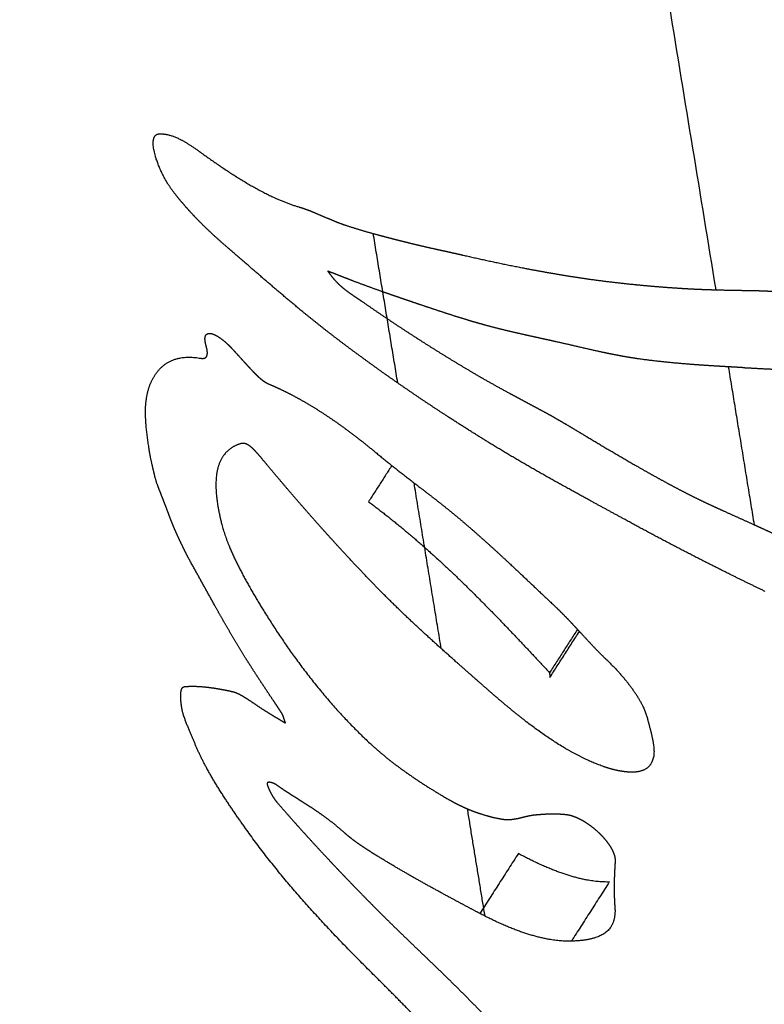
# Model space of a CAD drawing. Header units: millimetres. Extents: x 364 to 1163, y -230 to 1292.
# Tile 17 of 39: x 1050.857 to 1051.175, y -194.658 to -194.237. Entities that reach past the tile are written whole.
import ezdxf

# ---------------------------------------------------------------- set-up
doc = ezdxf.new("R2010")
doc.units = ezdxf.units.MM
doc.layers.add('Make2D$Visible$Curves', color=7, linetype='Continuous', true_color=0x000000)
doc.layers.add('Make2D$Visible$Tangents', color=7, linetype='Continuous', true_color=0x000000)

msp = doc.modelspace()

# ---------------------------------------------------------------- linework, layer by layer
at = {"layer": 'Make2D$Visible$Curves', "color": 18, "lineweight": -3, "true_color": 0x000000}
for points, weights, degree in [([(1051.03485, -195.83911), (1050.63704, -193.41565)], [3205.01593183, 3190.98405975], 1), ([(1050.93362, -194.29376), (1050.94777, -194.30399), (1050.96281, -194.31361), (1050.97607, -194.31742)], [3709.74392535, 3709.68170936, 3709.61894884, 3709.53494194], 3), ([(1051.0184, -194.39275), (1051.00793, -194.32885)], [3359.58649831, 3359.19802561], 1), ([(1050.91618, -194.38732), (1050.92003, -194.38273), (1050.92594, -194.38077), (1050.9342, -194.38216)], [3710.74863183, 3710.65974952, 3710.57031484, 3710.48874304], 3), ([(1051.16554, -194.38616), (1051.16359, -194.38605), (1051.16165, -194.38595), (1051.15972, -194.38584)], [3708.92641073, 3708.93335138, 3708.94035569, 3708.94741061], 3), ([(1050.91581, -194.43665), (1050.91462, -194.43344), (1050.91416, -194.43084), (1050.9135, -194.42807)], [3711.18932371, 3711.17666915, 3711.15967715, 3711.14384538], 3), ([(1051.01586, -194.42804), (1051.00593, -194.44352)], [3710.3817488, 3710.30333205], 1), ([(1051.03699, -194.50633), (1051.02539, -194.43547)], [3360.27720841, 3359.84622732], 1), ([(1050.9432, -194.45327), (1050.94594, -194.46402), (1050.95324, -194.47742), (1050.96113, -194.49021)], [3710.99661986, 3711.05756768, 3711.08920733, 3711.11282488], 3), ([(1051.17075, -194.45334), (1051.1721, -194.45395), (1051.17344, -194.45457), (1051.17479, -194.45519)], [3709.40053622, 3709.39956969, 3709.3986792, 3709.39788526], 3), ([(1050.96113, -194.49021), (1050.97359, -194.51043), (1050.98891, -194.53052), (1051.00648, -194.5468)], [3711.11282488, 3711.15029588, 3711.16291641, 3711.138485], 3), ([(1051.09522, -194.49811), (1051.08333, -194.51664)], [3710.41657748, 3710.3226496], 1), ([(1051.08343, -194.5187), (1051.09605, -194.49901)], [3710.33793842, 3710.4376947], 1), ([(1051.10742, -194.51086), (1051.11616, -194.51919), (1051.12325, -194.52857), (1051.12522, -194.53657)], [3710.13588514, 3710.15050109, 3710.18437282, 3710.23462892], 3), ([(1050.93161, -194.54672), (1050.92961, -194.54172), (1050.92687, -194.53619), (1050.92618, -194.53216)], [3711.95888636, 3711.94130134, 3711.92920119, 3711.90259997], 3), ([(1050.95283, -194.58252), (1050.94456, -194.57084), (1050.93626, -194.55827), (1050.93161, -194.54672)], [3712.00212403, 3712.00158316, 3711.99937228, 3711.95888636], 3), ([(1051.05573, -194.62077), (1051.04822, -194.57488)], [3360.97345125, 3360.69419853], 1), ([(1051.00796, -194.64566), (1050.98826, -194.62614), (1050.96927, -194.60575), (1050.95283, -194.58252)], [3711.93976287, 3711.96778534, 3712.00314604, 3712.00212403], 3), ([(1051.06996, -194.59398), (1051.05352, -194.61962)], [3711.46681773, 3711.33687872], 1), ([(1051.10885, -194.60615), (1051.09769, -194.60646), (1051.0838, -194.60151), (1051.06996, -194.59398)], [3711.28256582, 3711.35888488, 3711.41856585, 3711.46681773], 3), ([(1051.10885, -194.60615), (1051.09263, -194.63146)], [3711.28256582, 3711.15433708], 1), ([(1051.09263, -194.63146), (1051.08144, -194.63185), (1051.06743, -194.627), (1051.05352, -194.61962)], [3711.15433708, 3711.23003509, 3711.28940981, 3711.33687872], 3)]:
    msp.add_rational_spline(points, weights, degree=degree, dxfattribs=at)
for points, weights, knots in [([(1050.9234, -194.31215), (1050.91899, -194.30661), (1050.91608, -194.30036), (1050.91336, -194.29048), (1050.91346, -194.28639), (1050.91637, -194.28622)], [3710.01120239, 3710.01344418, 3709.9935775, 3709.94004326, 3709.90342545, 3709.86865276], [0, 0, 0, 0, 0.1269659, 0.1269659, 0.2539318, 0.2539318, 0.2539318, 0.2539318]), ([(1050.91637, -194.28622), (1050.91849, -194.28611), (1050.921, -194.28654), (1050.92684, -194.28914), (1050.93018, -194.29127), (1050.93362, -194.29376)], [3709.86865276, 3709.84337936, 3709.81893003, 3709.77689524, 3709.75905645, 3709.74392535], [0, 0, 0, 0, 0.0898262, 0.0898262, 0.1796524, 0.1796524, 0.1796524, 0.1796524]), ([(1050.94515, -194.33439), (1050.94145, -194.33119), (1050.93778, -194.32785), (1050.93419, -194.32424), (1050.93235, -194.32239), (1050.93052, -194.32046), (1050.92873, -194.31846), (1050.92691, -194.31643), (1050.92513, -194.31432), (1050.9234, -194.31215)], [3709.96622618, 3709.97720306, 3709.98749796, 3709.99548386, 3709.99957566, 3710.00306358, 3710.00573157, 3710.00843889, 3710.01030636, 3710.01120239], [0, 0, 0, 0, 0.0931211, 0.0931211, 0.0931211, 0.1408101, 0.1408101, 0.1408101, 0.1892248, 0.1892248, 0.1892248, 0.1892248]), ([(1050.97607, -194.31742), (1050.97761, -194.31786), (1050.97923, -194.31845), (1050.98089, -194.3191), (1050.98337, -194.32008), (1050.98594, -194.32122), (1050.98852, -194.32231), (1050.99109, -194.32341), (1050.99368, -194.32448), (1050.99619, -194.3253)], [3709.53494194, 3709.52519587, 3709.51601231, 3709.5072356, 3709.49407708, 3709.48178101, 3709.46946407, 3709.45715164, 3709.44478369, 3709.43150101], [0, 0, 0, 0, 0.0429412, 0.0429412, 0.0429412, 0.1072696, 0.1072696, 0.1072696, 0.1716017, 0.1716017, 0.1716017, 0.1716017]), ([(1050.99619, -194.3253), (1051.00074, -194.32681), (1051.00529, -194.32814), (1051.00986, -194.32938), (1051.01214, -194.33), (1051.01443, -194.33059), (1051.01674, -194.33118), (1051.01904, -194.33177), (1051.02136, -194.33234), (1051.02369, -194.33292)], [3709.43150101, 3709.40734981, 3709.38284676, 3709.35839988, 3709.34616493, 3709.33394198, 3709.32178017, 3709.30961699, 3709.29751443, 3709.28552322], [-0.2341635, -0.2341635, -0.2341635, -0.2341635, -0.1171318, -0.1171318, -0.1171318, -0.0585692, -0.0585692, -0.0585692, 0, 0, 0, 0]), ([(1050.98937, -194.37152), (1050.98556, -194.36858), (1050.98178, -194.36556), (1050.97803, -194.36249), (1050.9724, -194.35788), (1050.96685, -194.35316), (1050.96138, -194.34845), (1050.95589, -194.34372), (1050.95048, -194.339), (1050.94515, -194.33439)], [3709.8599872, 3709.86860013, 3709.87689591, 3709.88515567, 3709.89755292, 3709.90987525, 3709.92306826, 3709.93627644, 3709.95037142, 3709.96622618], [0, 0, 0, 0, 0.0893648, 0.0893648, 0.0893648, 0.2234928, 0.2234928, 0.2234928, 0.3578108, 0.3578108, 0.3578108, 0.3578108]), ([(1051.02369, -194.33292), (1051.02742, -194.33384), (1051.03115, -194.33469), (1051.03491, -194.33553), (1051.0368, -194.33594), (1051.03869, -194.33636), (1051.0406, -194.33678), (1051.0425, -194.3372), (1051.04443, -194.33763), (1051.04637, -194.33807)], [3709.28552322, 3709.26645449, 3709.24731715, 3709.22841334, 3709.2189596, 3709.20956392, 3709.20026614, 3709.1909663, 3709.18176368, 3709.17270132], [-0.1867836, -0.1867836, -0.1867836, -0.1867836, -0.0934054, -0.0934054, -0.0934054, -0.0467083, -0.0467083, -0.0467083, 0, 0, 0, 0]), ([(1051.04637, -194.33807), (1051.05506, -194.34007), (1051.06393, -194.34198), (1051.07293, -194.34371), (1051.07744, -194.34458), (1051.08197, -194.3454), (1051.08654, -194.34617), (1051.0911, -194.34695), (1051.09569, -194.34766), (1051.1003, -194.34832)], [3709.17270132, 3709.1322181, 3709.09282614, 3709.05419833, 3709.0348581, 3709.01570579, 3708.99669716, 3708.97768072, 3708.95880599, 3708.94002799], [-0.4185264, -0.4185264, -0.4185264, -0.4185264, -0.209417, -0.209417, -0.209417, -0.1047303, -0.1047303, -0.1047303, 0, 0, 0, 0]), ([(1050.98847, -194.34489), (1050.98943, -194.34629), (1050.99054, -194.3477), (1050.99174, -194.34901), (1050.99296, -194.35032), (1050.9943, -194.35155), (1050.99564, -194.35261), (1050.99679, -194.35353), (1050.99796, -194.35436), (1050.99913, -194.35515), (1051.00031, -194.35595), (1051.00148, -194.35671), (1051.00266, -194.35754)], [3709.65201201, 3709.65530496, 3709.65753642, 3709.65811033, 3709.65868661, 3709.65755118, 3709.65523837, 3709.65324017, 3709.65040964, 3709.64739598, 3709.64436172, 3709.64111945, 3709.63838325], [0, 0, 0, 0, 0.0311539, 0.0311539, 0.0311539, 0.06246, 0.06246, 0.06246, 0.0893016, 0.0893016, 0.0893016, 0.116283, 0.116283, 0.116283, 0.116283]), ([(1050.99902, -194.34901), (1050.99798, -194.34861), (1050.99693, -194.34821), (1050.99589, -194.34781), (1050.99485, -194.34741), (1050.99381, -194.347), (1050.99278, -194.3466), (1050.99134, -194.34603), (1050.98991, -194.34546), (1050.98847, -194.34489)], [3709.59897774, 3709.60413173, 3709.60930975, 3709.61450526, 3709.61970077, 3709.62491356, 3709.63013789, 3709.6374095, 3709.64470323, 3709.65201201], [0, 0, 0, 0, 0.02623984, 0.02623984, 0.02623984, 0.05247962, 0.05247962, 0.05247962, 0.08900222, 0.08900222, 0.08900222, 0.08900222]), ([(1051.02558, -194.35845), (1051.02332, -194.35768), (1051.02107, -194.35691), (1051.01883, -194.35614), (1051.01659, -194.35537), (1051.01437, -194.3546), (1051.01216, -194.35382), (1051.00774, -194.35226), (1051.00336, -194.35066), (1050.99902, -194.34901)], [3709.4732132, 3709.48336355, 3709.49362295, 3709.50397022, 3709.51431742, 3709.52475289, 3709.53525613, 3709.55627633, 3709.57756939, 3709.59897774], [-0.2176199, -0.2176199, -0.2176199, -0.2176199, -0.163233, -0.163233, -0.163233, -0.1088467, -0.1088467, -0.1088467, 0, 0, 0, 0]), ([(1051.1003, -194.34832), (1051.10689, -194.34925), (1051.11352, -194.35003), (1051.12017, -194.35068), (1051.1235, -194.35101), (1051.12684, -194.3513), (1051.13019, -194.35157), (1051.13354, -194.35184), (1051.1369, -194.35207), (1051.14027, -194.35228)], [3708.94002799, 3708.91314298, 3708.88635835, 3708.85979188, 3708.84649642, 3708.83325428, 3708.82008009, 3708.80690302, 3708.79379319, 3708.78076526], [-0.2999397, -0.2999397, -0.2999397, -0.2999397, -0.1500415, -0.1500415, -0.1500415, -0.0750289, -0.0750289, -0.0750289, 0, 0, 0, 0]), ([(1051.14027, -194.35228), (1051.14286, -194.35245), (1051.14545, -194.35258), (1051.14804, -194.35268), (1051.15014, -194.35277), (1051.15223, -194.35283), (1051.15433, -194.35289)], [3708.78076526, 3708.77076486, 3708.76070882, 3708.75065258, 3708.74251404, 3708.7343749, 3708.7262641], [0, 0, 0, 0, 0.0577188, 0.0577188, 0.0577188, 0.1044297, 0.1044297, 0.1044297, 0.1044297]), ([(1051.15433, -194.35289), (1051.15482, -194.3529), (1051.15532, -194.35292), (1051.15581, -194.35293), (1051.16099, -194.35306), (1051.1662, -194.35313), (1051.17149, -194.35323)], [3708.7262641, 3708.72435324, 3708.72244394, 3708.72053659, 3708.7005647, 3708.68080187, 3708.66169659], [-0.1262433, -0.1262433, -0.1262433, -0.1262433, -0.1152386, -0.1152386, -0.1152386, 0, 0, 0, 0]), ([(1051.17149, -194.35323), (1051.17287, -194.35326), (1051.17427, -194.35331), (1051.17568, -194.35337), (1051.17709, -194.35344), (1051.17851, -194.35352), (1051.17993, -194.35359), (1051.18276, -194.35375), (1051.18561, -194.3539), (1051.18841, -194.35393)], [3708.66169659, 3708.65671581, 3708.6519044, 3708.64719694, 3708.64249037, 3708.63788619, 3708.63331244, 3708.6242135, 3708.61522874, 3708.60579827], [-0.1196571, -0.1196571, -0.1196571, -0.1196571, -0.089659, -0.089659, -0.089659, -0.0596699, -0.0596699, -0.0596699, 0, 0, 0, 0]), ([(1051.00266, -194.35754), (1051.0105, -194.363), (1051.01846, -194.36835), (1051.02655, -194.37354), (1051.0306, -194.37615), (1051.03467, -194.37871), (1051.03878, -194.38124), (1051.04289, -194.38377), (1051.04703, -194.38626), (1051.0512, -194.38871)], [3709.63838325, 3709.62015724, 3709.60251017, 3709.58534263, 3709.57674791, 3709.56827216, 3709.55990265, 3709.55153009, 3709.54326306, 3709.53508886], [-0.3579836, -0.3579836, -0.3579836, -0.3579836, -0.1791146, -0.1791146, -0.1791146, -0.0895737, -0.0895737, -0.0895737, 0, 0, 0, 0]), ([(1051.05543, -194.36791), (1051.05292, -194.36722), (1051.05041, -194.36649), (1051.0479, -194.36573), (1051.04413, -194.36459), (1051.04038, -194.36338), (1051.03665, -194.36215), (1051.03292, -194.36093), (1051.02923, -194.35968), (1051.02558, -194.35845)], [3709.34632518, 3709.35686289, 3709.36732816, 3709.37778013, 3709.39346569, 3709.40912373, 3709.42495886, 3709.44079844, 3709.45681777, 3709.4732132], [-0.2337003, -0.2337003, -0.2337003, -0.2337003, -0.1753027, -0.1753027, -0.1753027, -0.0876643, -0.0876643, -0.0876643, 0, 0, 0, 0]), ([(1051.08632, -194.37516), (1051.08368, -194.37458), (1051.08107, -194.374), (1051.07848, -194.37343), (1051.07459, -194.37258), (1051.07075, -194.37172), (1051.06691, -194.37082), (1051.06308, -194.36992), (1051.05926, -194.36897), (1051.05543, -194.36791)], [3709.21861233, 3709.22880378, 3709.23921104, 3709.24975313, 3709.2655722, 3709.28169676, 3709.29787283, 3709.31405384, 3709.33029045, 3709.34632518], [-0.2369955, -0.2369955, -0.2369955, -0.2369955, -0.1777708, -0.1777708, -0.1777708, -0.0889013, -0.0889013, -0.0889013, 0, 0, 0, 0]), ([(1050.93645, -194.37664), (1050.93615, -194.37559), (1050.93599, -194.37462), (1050.936, -194.37384), (1050.93602, -194.37305), (1050.93622, -194.37242), (1050.9366, -194.37203), (1050.93694, -194.37168), (1050.93744, -194.37151), (1050.93804, -194.37153), (1050.93864, -194.37155), (1050.93936, -194.37175), (1050.94014, -194.37211), (1050.94097, -194.37249), (1050.9419, -194.37306), (1050.94284, -194.37376), (1050.94388, -194.37452), (1050.94496, -194.37546), (1050.94602, -194.37649), (1050.94646, -194.37691), (1050.9469, -194.37736), (1050.94733, -194.37781)], [3710.41635506, 3710.41076192, 3710.40432808, 3710.397433, 3710.3905054, 3710.38290691, 3710.37539672, 3710.36862482, 3710.36173917, 3710.35530794, 3710.34889121, 3710.3427602, 3710.3373264, 3710.33153009, 3710.32638363, 3710.32216969, 3710.31756512, 3710.3139633, 3710.31145864, 3710.31043022, 3710.30957598, 3710.30889166], [0, 0, 0, 0, 0.0260355, 0.0260355, 0.0260355, 0.0522641, 0.0522641, 0.0522641, 0.0758628, 0.0758628, 0.0758628, 0.0993803, 0.0993803, 0.0993803, 0.1244568, 0.1244568, 0.1244568, 0.1518462, 0.1518462, 0.1518462, 0.1630204, 0.1630204, 0.1630204, 0.1630204]), ([(1051.05792, -194.41858), (1051.05198, -194.41492), (1051.04609, -194.41121), (1051.04026, -194.40743), (1051.03151, -194.40175), (1051.02288, -194.39593), (1051.01441, -194.38996), (1051.00592, -194.38398), (1050.99757, -194.37783), (1050.98937, -194.37152)], [3709.72366573, 3709.73378211, 3709.74427843, 3709.75509742, 3709.77134992, 3709.78833568, 3709.80586261, 3709.8234172, 3709.84152152, 3709.8599872], [0, 0, 0, 0, 0.1275549, 0.1275549, 0.1275549, 0.3191845, 0.3191845, 0.3191845, 0.5111177, 0.5111177, 0.5111177, 0.5111177]), ([(1050.9342, -194.38216), (1050.93496, -194.38229), (1050.93564, -194.38225), (1050.93614, -194.38196), (1050.93654, -194.38172), (1050.93681, -194.3813), (1050.93694, -194.38073), (1050.93706, -194.38016), (1050.93704, -194.37943), (1050.93691, -194.37863), (1050.93681, -194.37801), (1050.93666, -194.37734), (1050.93645, -194.37664)], [3710.48874304, 3710.48128741, 3710.47332582, 3710.46530706, 3710.45882525, 3710.45217528, 3710.44591679, 3710.43967097, 3710.43367984, 3710.42820827, 3710.42401804, 3710.4200692, 3710.41635506], [0, 0, 0, 0, 0.02794119, 0.02794119, 0.02794119, 0.0505479, 0.0505479, 0.0505479, 0.07305874, 0.07305874, 0.07305874, 0.09020914, 0.09020914, 0.09020914, 0.09020914]), ([(1050.94733, -194.37781), (1050.9491, -194.37969), (1050.95086, -194.38165), (1050.95262, -194.3836), (1050.9535, -194.38457), (1050.95439, -194.38554), (1050.95528, -194.38649), (1050.95617, -194.38745), (1050.95707, -194.38839), (1050.95798, -194.3893)], [3710.30889166, 3710.30608805, 3710.3043957, 3710.30264707, 3710.3017738, 3710.30088605, 3710.29983758, 3710.29878708, 3710.29757355, 3710.29605336], [-0.09232016, -0.09232016, -0.09232016, -0.09232016, -0.04614504, -0.04614504, -0.04614504, -0.02309944, -0.02309944, -0.02309944, 0, 0, 0, 0]), ([(1051.12113, -194.3824), (1051.11825, -194.38199), (1051.11533, -194.3815), (1051.11241, -194.38094), (1051.10949, -194.38038), (1051.10656, -194.37977), (1051.10364, -194.37912), (1051.0978, -194.37783), (1051.09199, -194.37643), (1051.08632, -194.37516)], [3709.09285973, 3709.10368948, 3709.11423285, 3709.124632, 3709.13502882, 3709.14528608, 3709.15555944, 3709.17609076, 3709.19670334, 3709.21861233], [-0.2550235, -0.2550235, -0.2550235, -0.2550235, -0.1912305, -0.1912305, -0.1912305, -0.1274604, -0.1274604, -0.1274604, 0, 0, 0, 0]), ([(1051.15972, -194.38584), (1051.15791, -194.38574), (1051.15611, -194.38563), (1051.15432, -194.38552), (1051.1506, -194.3853), (1051.1469, -194.38505), (1051.14321, -194.38476), (1051.13584, -194.38418), (1051.1285, -194.38345), (1051.12113, -194.3824)], [3708.94741061, 3708.95399815, 3708.96062994, 3708.96729558, 3708.98109951, 3708.99504922, 3709.00905408, 3709.03700367, 3709.06518709, 3709.09285973], [-0.2841985, -0.2841985, -0.2841985, -0.2841985, -0.2447526, -0.2447526, -0.2447526, -0.1630626, -0.1630626, -0.1630626, 0, 0, 0, 0]), ([(1051.16688, -194.38634), (1051.16676, -194.38633), (1051.16665, -194.38631), (1051.16653, -194.3863), (1051.16641, -194.38628), (1051.1663, -194.38626), (1051.16618, -194.38624), (1051.16596, -194.38621), (1051.16574, -194.38617), (1051.16554, -194.38616)], [3708.92243147, 3708.92281282, 3708.92316567, 3708.92350421, 3708.92384241, 3708.92416678, 3708.92449242, 3708.92509513, 3708.92570353, 3708.92641073], [0, 0, 0, 0, 0.002403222, 0.002403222, 0.002403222, 0.004802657, 0.004802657, 0.004802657, 0.009249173, 0.009249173, 0.009249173, 0.009249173]), ([(1051.20291, -194.38728), (1051.19995, -194.3874), (1051.19695, -194.38745), (1051.19393, -194.38743), (1051.19092, -194.38741), (1051.18789, -194.38733), (1051.18485, -194.38722), (1051.17883, -194.387), (1051.1728, -194.38664), (1051.16688, -194.38634)], [3708.79898741, 3708.80968636, 3708.82013485, 3708.83044408, 3708.84075148, 3708.85092377, 3708.86108248, 3708.88125612, 3708.90138566, 3708.92243147], [-0.2575976, -0.2575976, -0.2575976, -0.2575976, -0.1929567, -0.1929567, -0.1929567, -0.1283342, -0.1283342, -0.1283342, 0, 0, 0, 0]), ([(1050.9135, -194.42807), (1050.91284, -194.42531), (1050.91237, -194.42271), (1050.91123, -194.41519), (1050.91066, -194.41037), (1050.91041, -194.39739), (1050.91261, -194.39155), (1050.91618, -194.38732)], [3711.14384538, 3711.1280136, 3711.11115427, 3711.05934387, 3711.02402034, 3710.9119585, 3710.83079411, 3710.74863183], [0.0701067, 0.0701067, 0.0701067, 0.0701067, 0.1402134, 0.1402134, 0.2804268, 0.2804268, 0.5608535, 0.5608535, 0.5608535, 0.5608535]), ([(1050.95798, -194.3893), (1050.95849, -194.38981), (1050.95901, -194.39028), (1050.95953, -194.39071), (1050.96004, -194.39115), (1050.96056, -194.39155), (1050.96106, -194.3919), (1050.96185, -194.39246), (1050.96263, -194.39293), (1050.96334, -194.39323)], [3710.29605336, 3710.29520423, 3710.29394466, 3710.29242091, 3710.29090017, 3710.28909941, 3710.28706399, 3710.28391023, 3710.28014478, 3710.27571945], [0, 0, 0, 0, 0.01289949, 0.01289949, 0.01289949, 0.02576032, 0.02576032, 0.02576032, 0.04580354, 0.04580354, 0.04580354, 0.04580354]), ([(1051.0512, -194.38871), (1051.05617, -194.39164), (1051.06118, -194.39441), (1051.06623, -194.39715), (1051.06875, -194.39851), (1051.07129, -194.39987), (1051.07383, -194.40123), (1051.07638, -194.4026), (1051.07894, -194.40397), (1051.08151, -194.40536)], [3709.53508886, 3709.52539078, 3709.51505883, 3709.50503288, 3709.50001859, 3709.49508001, 3709.4903366, 3709.48559124, 3709.48104046, 3709.47680874], [-0.2137752, -0.2137752, -0.2137752, -0.2137752, -0.1069077, -0.1069077, -0.1069077, -0.0534665, -0.0534665, -0.0534665, 0, 0, 0, 0]), ([(1050.96334, -194.39323), (1050.96667, -194.39462), (1050.97017, -194.39628), (1050.97381, -194.3982), (1050.97743, -194.40012), (1050.9812, -194.40232), (1050.98506, -194.40479), (1050.98888, -194.40722), (1050.9928, -194.40993), (1050.99676, -194.41285), (1051.00083, -194.41586), (1051.00495, -194.41911), (1051.00905, -194.42251)], [3710.27571945, 3710.25465055, 3710.23480123, 3710.21672017, 3710.19874811, 3710.18242436, 3710.16822587, 3710.15418248, 3710.14212792, 3710.13228814, 3710.12216102, 3710.11430556, 3710.10864763], [0, 0, 0, 0, 0.0942346, 0.0942346, 0.0942346, 0.187943, 0.187943, 0.187943, 0.2806363, 0.2806363, 0.2806363, 0.3760226, 0.3760226, 0.3760226, 0.3760226]), ([(1051.08151, -194.40536), (1051.083, -194.40617), (1051.08449, -194.407), (1051.08598, -194.40785), (1051.08747, -194.40871), (1051.08896, -194.40958), (1051.09045, -194.41046), (1051.09341, -194.41221), (1051.09638, -194.414), (1051.09935, -194.41579)], [3709.47680874, 3709.47433488, 3709.47212923, 3709.47013386, 3709.46813888, 3709.4663527, 3709.46471535, 3709.46147, 3709.45880804, 3709.4562563], [-0.1232663, -0.1232663, -0.1232663, -0.1232663, -0.0923036, -0.0923036, -0.0923036, -0.0613508, -0.0613508, -0.0613508, 0, 0, 0, 0]), ([(1051.09935, -194.41579), (1051.10616, -194.41985), (1051.11301, -194.42393), (1051.11992, -194.4279), (1051.12338, -194.42989), (1051.12685, -194.43185), (1051.13035, -194.43377), (1051.13384, -194.4357), (1051.13735, -194.43758), (1051.14089, -194.43941)], [3709.4562563, 3709.45027796, 3709.44541815, 3709.44075924, 3709.43842851, 3709.43614765, 3709.43380237, 3709.43145606, 3709.42904481, 3709.42645656], [-0.2809524, -0.2809524, -0.2809524, -0.2809524, -0.1405268, -0.1405268, -0.1405268, -0.0702803, -0.0702803, -0.0702803, 0, 0, 0, 0]), ([(1050.95101, -194.41877), (1050.946, -194.42039), (1050.94259, -194.42403), (1050.94, -194.4358), (1050.9408, -194.44392), (1050.9432, -194.45327)], [3710.61602623, 3710.68309516, 3710.7525601, 3710.88298668, 3710.94382493, 3710.99661986], [0, 0, 0, 0, 0.2358582, 0.2358582, 0.4717164, 0.4717164, 0.4717164, 0.4717164]), ([(1050.95998, -194.42468), (1050.95898, -194.42348), (1050.95794, -194.42228), (1050.95688, -194.42123), (1050.95634, -194.42069), (1050.95578, -194.42018), (1050.95524, -194.41978), (1050.95469, -194.41937), (1050.95416, -194.41906), (1050.9537, -194.41887), (1050.95311, -194.41863), (1050.9526, -194.41856), (1050.95215, -194.41857), (1050.95173, -194.41858), (1050.95136, -194.41866), (1050.95101, -194.41877)], [3710.57215589, 3710.57225196, 3710.57281655, 3710.57497514, 3710.57608149, 3710.57767123, 3710.57988416, 3710.58211572, 3710.58506408, 3710.58837759, 3710.59252183, 3710.59728942, 3710.60211711, 3710.6066586, 3710.61133367, 3710.61602623], [0, 0, 0, 0, 0.02730401, 0.02730401, 0.02730401, 0.04131671, 0.04131671, 0.04131671, 0.05550144, 0.05550144, 0.05550144, 0.07317962, 0.07317962, 0.07317962, 0.08970127, 0.08970127, 0.08970127, 0.08970127]), ([(1051.11559, -194.45119), (1051.11068, -194.4485), (1051.10578, -194.44584), (1051.10092, -194.44318), (1051.09361, -194.43918), (1051.08636, -194.4352), (1051.0792, -194.43113), (1051.07203, -194.42705), (1051.06493, -194.4229), (1051.05792, -194.41858)], [3709.63858248, 3709.64371148, 3709.64960699, 3709.65605646, 3709.6657503, 3709.67669902, 3709.68819349, 3709.69969984, 3709.71175788, 3709.72366573], [-0.4006207, -0.4006207, -0.4006207, -0.4006207, -0.3006551, -0.3006551, -0.3006551, -0.1504032, -0.1504032, -0.1504032, 0, 0, 0, 0]), ([(1051.01134, -194.48205), (1051.00685, -194.47748), (1051.00242, -194.47284), (1050.99805, -194.46815), (1050.99148, -194.46111), (1050.98504, -194.45395), (1050.9787, -194.4467), (1050.97236, -194.43945), (1050.96613, -194.4321), (1050.95998, -194.42468)], [3710.56961555, 3710.57015478, 3710.57047173, 3710.57067116, 3710.5709707, 3710.57100523, 3710.57113269, 3710.57126027, 3710.57148096, 3710.57215589], [0, 0, 0, 0, 0.111397, 0.111397, 0.111397, 0.2787169, 0.2787169, 0.2787169, 0.4461811, 0.4461811, 0.4461811, 0.4461811]), ([(1051.00905, -194.42251), (1051.01521, -194.42764), (1051.0215, -194.43247), (1051.02784, -194.43736), (1051.03101, -194.4398), (1051.03419, -194.44226), (1051.03737, -194.44477), (1051.04056, -194.4473), (1051.04375, -194.4499), (1051.04689, -194.45259)], [3710.10864763, 3710.10013374, 3710.08975327, 3710.08102858, 3710.07666929, 3710.07271768, 3710.06964885, 3710.06656281, 3710.06436859, 3710.0635848], [0, 0, 0, 0, 0.1433502, 0.1433502, 0.1433502, 0.2149721, 0.2149721, 0.2149721, 0.2870467, 0.2870467, 0.2870467, 0.2870467]), ([(1050.92091, -194.44997), (1050.92053, -194.44889), (1050.92012, -194.44779), (1050.9197, -194.44669), (1050.91907, -194.44503), (1050.91841, -194.44335), (1050.91776, -194.44167), (1050.9171, -194.43999), (1050.91644, -194.43831), (1050.91581, -194.43665)], [3711.24042314, 3711.23587989, 3711.23148378, 3711.22718201, 3711.22072, 3711.21446808, 3711.20822641, 3711.20198458, 3711.19575122, 3711.18932371], [-0.09811181, -0.09811181, -0.09811181, -0.09811181, -0.07360905, -0.07360905, -0.07360905, -0.03680478, -0.03680478, -0.03680478, 0, 0, 0, 0]), ([(1051.14089, -194.43941), (1051.14368, -194.44086), (1051.14649, -194.44224), (1051.14932, -194.44359), (1051.15214, -194.44493), (1051.15497, -194.44623), (1051.15781, -194.44752), (1051.16211, -194.44947), (1051.16643, -194.45138), (1051.17075, -194.45334)], [3709.42645656, 3709.42440485, 3709.42200072, 3709.41944862, 3709.41689712, 3709.41419696, 3709.41154596, 3709.40754014, 3709.40364471, 3709.40053622], [-0.195135, -0.195135, -0.195135, -0.195135, -0.1395445, -0.1395445, -0.1395445, -0.0839752, -0.0839752, -0.0839752, 0, 0, 0, 0]), ([(1051.00593, -194.44352), (1051.01955, -194.45365), (1051.0329, -194.46526), (1051.05894, -194.49052), (1051.07118, -194.50366), (1051.08333, -194.51664)], [3710.30333205, 3710.2719547, 3710.26285255, 3710.27634599, 3710.29790601, 3710.3226496], [-0.6287854, -0.6287854, -0.6287854, -0.6287854, -0.3143927, -0.3143927, 0, 0, 0, 0]), ([(1050.92973, -194.46905), (1050.92834, -194.46655), (1050.92713, -194.46407), (1050.92595, -194.46161), (1050.92501, -194.45963), (1050.92411, -194.45767), (1050.92325, -194.45573), (1050.9224, -194.45377), (1050.92156, -194.45181), (1050.92091, -194.44997)], [3711.29560739, 3711.29122999, 3711.284783, 3711.27813381, 3711.27278528, 3711.26707414, 3711.26094424, 3711.25476034, 3711.2482778, 3711.24042314], [0, 0, 0, 0, 0.0515756, 0.0515756, 0.0515756, 0.0929714, 0.0929714, 0.0929714, 0.1348252, 0.1348252, 0.1348252, 0.1348252]), ([(1051.04689, -194.45259), (1051.05023, -194.45544), (1051.05353, -194.45836), (1051.0568, -194.46131), (1051.06007, -194.46426), (1051.06331, -194.46725), (1051.06653, -194.47025), (1051.07285, -194.47614), (1051.07908, -194.48209), (1051.08535, -194.48799)], [3710.0635848, 3710.06276296, 3710.06303055, 3710.06412067, 3710.06521029, 3710.06712129, 3710.06959749, 3710.07445954, 3710.0814986, 3710.08895686], [-0.3028687, -0.3028687, -0.3028687, -0.3028687, -0.2264116, -0.2264116, -0.2264116, -0.1500111, -0.1500111, -0.1500111, 0, 0, 0, 0]), ([(1051.17542, -194.48188), (1051.17035, -194.47945), (1051.16531, -194.47699), (1051.16029, -194.4745), (1051.14515, -194.46699), (1051.13024, -194.45922), (1051.11559, -194.45119)], [3709.59217159, 3709.59481516, 3709.59776269, 3709.60101176, 3709.61081067, 3709.62336212, 3709.63858248], [-0.3965685, -0.3965685, -0.3965685, -0.3965685, -0.2978419, -0.2978419, -0.2978419, 0, 0, 0, 0]), ([(1051.17479, -194.45519), (1051.17783, -194.45659), (1051.18087, -194.458), (1051.18392, -194.45942), (1051.18696, -194.46083), (1051.19002, -194.46225), (1051.19308, -194.46366), (1051.19918, -194.46647), (1051.2053, -194.46926), (1051.21147, -194.47196)], [3709.39788526, 3709.39607652, 3709.39454586, 3709.39322381, 3709.39190181, 3709.3907882, 3709.38981379, 3709.38787064, 3709.38648025, 3709.38510165], [-0.2351598, -0.2351598, -0.2351598, -0.2351598, -0.1762819, -0.1762819, -0.1762819, -0.1174082, -0.1174082, -0.1174082, 0, 0, 0, 0]), ([(1050.95324, -194.51019), (1050.95092, -194.50646), (1050.94866, -194.50271), (1050.94647, -194.49895), (1050.94428, -194.4952), (1050.94215, -194.49144), (1050.94005, -194.48768), (1050.9366, -194.48149), (1050.9332, -194.47529), (1050.92973, -194.46905)], [3711.37085316, 3711.36527811, 3711.3591511, 3711.35247472, 3711.34579928, 3711.33856744, 3711.33117451, 3711.31902181, 3711.30665836, 3711.29560739], [0, 0, 0, 0, 0.078014, 0.078014, 0.078014, 0.156007, 0.156007, 0.156007, 0.2842123, 0.2842123, 0.2842123, 0.2842123]), ([(1051.05446, -194.52179), (1051.05079, -194.51855), (1051.04712, -194.51533), (1051.04346, -194.51209), (1051.03798, -194.50724), (1051.03253, -194.50235), (1051.02716, -194.49737), (1051.02179, -194.49238), (1051.0165, -194.48729), (1051.01134, -194.48205)], [3710.55482625, 3710.5553504, 3710.55642671, 3710.55777399, 3710.55979544, 3710.56242807, 3710.56472103, 3710.56701637, 3710.56897247, 3710.56961555], [-0.3409038, -0.3409038, -0.3409038, -0.3409038, -0.2557367, -0.2557367, -0.2557367, -0.1279536, -0.1279536, -0.1279536, 0, 0, 0, 0]), ([(1051.08535, -194.48799), (1051.08739, -194.4899), (1051.08934, -194.49187), (1051.09124, -194.49385), (1051.09313, -194.49583), (1051.09497, -194.49783), (1051.09681, -194.49983), (1051.10024, -194.50356), (1051.10367, -194.5073), (1051.10742, -194.51086)], [3710.08895686, 3710.09135359, 3710.09483179, 3710.09884849, 3710.10285756, 3710.10740909, 3710.11203493, 3710.12068032, 3710.12965261, 3710.13588514], [0, 0, 0, 0, 0.0487096, 0.0487096, 0.0487096, 0.0972735, 0.0972735, 0.0972735, 0.1881568, 0.1881568, 0.1881568, 0.1881568]), ([(1050.96882, -194.53398), (1050.96752, -194.532), (1050.96621, -194.53003), (1050.96489, -194.52806), (1050.96291, -194.5251), (1050.96093, -194.52213), (1050.95898, -194.51916), (1050.95703, -194.51618), (1050.9551, -194.51319), (1050.95324, -194.51019)], [3711.40128158, 3711.3985083, 3711.3959672, 3711.39352983, 3711.3898738, 3711.38645089, 3711.38282074, 3711.37918936, 3711.37534883, 3711.37085316], [0, 0, 0, 0, 0.0417399, 0.0417399, 0.0417399, 0.1043466, 0.1043466, 0.1043466, 0.1669891, 0.1669891, 0.1669891, 0.1669891]), ([(1051.08333, -194.51664), (1051.08334, -194.51698), (1051.08335, -194.51731), (1051.08336, -194.51765), (1051.08337, -194.51782), (1051.08338, -194.51799), (1051.08339, -194.51817), (1051.0834, -194.51834), (1051.08341, -194.51852), (1051.08343, -194.5187)], [3710.3226496, 3710.32518182, 3710.32770557, 3710.33021865, 3710.3315111, 3710.33280079, 3710.33408747, 3710.33537416, 3710.33665788, 3710.33793842], [0, 0, 0, 0, 0.0099049, 0.0099049, 0.0099049, 0.01499873, 0.01499873, 0.01499873, 0.02009258, 0.02009258, 0.02009258, 0.02009258]), ([(1051.10639, -194.5568), (1051.09754, -194.55368), (1051.08837, -194.54845), (1051.07101, -194.53612), (1051.06264, -194.529), (1051.05446, -194.52179)], [3710.49311334, 3710.52058021, 3710.53652603, 3710.55259138, 3710.55365364, 3710.55482625], [0, 0, 0, 0, 0.1903731, 0.1903731, 0.3807463, 0.3807463, 0.3807463, 0.3807463]), ([(1050.92618, -194.53216), (1050.92594, -194.53075), (1050.92576, -194.52939), (1050.92567, -194.52813), (1050.92559, -194.52702), (1050.92559, -194.52599), (1050.9257, -194.5251), (1050.92581, -194.5242), (1050.92604, -194.52344), (1050.92649, -194.52298), (1050.92672, -194.52276), (1050.927, -194.52261), (1050.92736, -194.52258)], [3711.90259997, 3711.8932124, 3711.88348869, 3711.87339505, 3711.86453571, 3711.85534418, 3711.8458308, 3711.83626286, 3711.82619436, 3711.81606545, 3711.81094066, 3711.80574597, 3711.80070954], [0, 0, 0, 0, 0.0387616, 0.0387616, 0.0387616, 0.0728181, 0.0728181, 0.0728181, 0.1072439, 0.1072439, 0.1072439, 0.1246175, 0.1246175, 0.1246175, 0.1246175]), ([(1050.92736, -194.52258), (1050.93029, -194.52233), (1050.93351, -194.52244), (1050.93696, -194.52283), (1050.9387, -194.52303), (1050.9405, -194.5233), (1050.94236, -194.52363), (1050.94422, -194.52396), (1050.94614, -194.52436), (1050.94811, -194.52481)], [3711.80070954, 3711.75883462, 3711.71753064, 3711.67707071, 3711.65666259, 3711.63644863, 3711.61645444, 3711.59642013, 3711.57659647, 3711.55700647], [0, 0, 0, 0, 0.1439307, 0.1439307, 0.1439307, 0.216479, 0.216479, 0.216479, 0.2891715, 0.2891715, 0.2891715, 0.2891715]), ([(1050.94811, -194.52481), (1050.94915, -194.52506), (1050.95038, -194.52564), (1050.95166, -194.52637), (1050.95292, -194.52709), (1050.95425, -194.52795), (1050.95559, -194.52886), (1050.95799, -194.53046), (1050.96046, -194.53221), (1050.96284, -194.53363)], [3711.55700647, 3711.54670585, 3711.53721263, 3711.52853582, 3711.51994092, 3711.51199634, 3711.50432266, 3711.49064772, 3711.47780385, 3711.46353157], [0, 0, 0, 0, 0.0385137, 0.0385137, 0.0385137, 0.0764618, 0.0764618, 0.0764618, 0.1440702, 0.1440702, 0.1440702, 0.1440702]), ([(1050.96284, -194.53363), (1050.96348, -194.53402), (1050.96412, -194.5344), (1050.96477, -194.5348), (1050.96542, -194.53519), (1050.96606, -194.53558), (1050.96672, -194.53598), (1050.96795, -194.53673), (1050.96919, -194.53748), (1050.97043, -194.53821)], [3711.46353157, 3711.45970794, 3711.45592791, 3711.45217667, 3711.44842554, 3711.44470271, 3711.44099191, 3711.43395793, 3711.42696294, 3711.41992595], [-0.07047149, -0.07047149, -0.07047149, -0.07047149, -0.05238055, -0.05238055, -0.05238055, -0.03429052, -0.03429052, -0.03429052, 0, 0, 0, 0]), ([(1050.97043, -194.53821), (1050.97025, -194.53773), (1050.97009, -194.53725), (1050.96995, -194.53679), (1050.96981, -194.53635), (1050.96968, -194.53592), (1050.96952, -194.53547), (1050.96942, -194.53517), (1050.9693, -194.53486), (1050.96913, -194.53453), (1050.96904, -194.53435), (1050.96894, -194.53416), (1050.96882, -194.53398)], [3711.41992595, 3711.41772683, 3711.41539372, 3711.41301491, 3711.4107909, 3711.40850911, 3711.40638952, 3711.40496342, 3711.40359168, 3711.40256641, 3711.40200703, 3711.40155355, 3711.40128158], [0, 0, 0, 0, 0.01129781, 0.01129781, 0.01129781, 0.02185987, 0.02185987, 0.02185987, 0.02900245, 0.02900245, 0.02900245, 0.03290295, 0.03290295, 0.03290295, 0.03290295]), ([(1051.12522, -194.53657), (1051.12642, -194.54133), (1051.12795, -194.54623), (1051.12796, -194.55471), (1051.12596, -194.55795), (1051.12173, -194.55888)], [3710.23462892, 3710.26431875, 3710.29344468, 3710.35765774, 3710.39264427, 3710.42274641], [0, 0, 0, 0, 0.1274241, 0.1274241, 0.2548483, 0.2548483, 0.2548483, 0.2548483]), ([(1051.00648, -194.5468), (1051.00924, -194.54935), (1051.01206, -194.55174), (1051.01489, -194.55399), (1051.01772, -194.55623), (1051.02058, -194.55833), (1051.02345, -194.56032), (1051.02893, -194.56413), (1051.03446, -194.56754), (1051.04002, -194.57078)], [3711.138485, 3711.13462236, 3711.12926204, 3711.12292834, 3711.11660398, 3711.10928749, 3711.10137792, 3711.08622155, 3711.06885415, 3711.05121133], [0, 0, 0, 0, 0.0670608, 0.0670608, 0.0670608, 0.1339625, 0.1339625, 0.1339625, 0.2621701, 0.2621701, 0.2621701, 0.2621701]), ([(1051.12173, -194.55888), (1051.12058, -194.55914), (1051.1193, -194.55923), (1051.11794, -194.55919), (1051.11658, -194.55916), (1051.11515, -194.559), (1051.11367, -194.55874), (1051.11135, -194.55834), (1051.10889, -194.55768), (1051.10639, -194.5568)], [3710.42274641, 3710.43093186, 3710.43868211, 3710.44593915, 3710.45317835, 3710.45998947, 3710.46635468, 3710.47635273, 3710.48537938, 3710.49311334], [0, 0, 0, 0, 0.0345516, 0.0345516, 0.0345516, 0.0689696, 0.0689696, 0.0689696, 0.1231288, 0.1231288, 0.1231288, 0.1231288]), ([(1050.96655, -194.56465), (1050.96587, -194.56417), (1050.96525, -194.56392), (1050.96469, -194.56374), (1050.96408, -194.56355), (1050.96352, -194.56345), (1050.96307, -194.56354), (1050.96295, -194.56356), (1050.96283, -194.5636), (1050.96274, -194.56367), (1050.96264, -194.56373), (1050.96256, -194.56383), (1050.96255, -194.56399), (1050.96254, -194.56405), (1050.96254, -194.56411), (1050.96256, -194.5642)], [3711.68722012, 3711.69073921, 3711.69546288, 3711.70023851, 3711.70546688, 3711.71107805, 3711.71688502, 3711.71849087, 3711.72012332, 3711.72176078, 3711.72341419, 3711.72513155, 3711.72669092, 3711.72726599, 3711.72782566, 3711.72831424], [0, 0, 0, 0, 0.01885201, 0.01885201, 0.01885201, 0.03937474, 0.03937474, 0.03937474, 0.04502303, 0.04502303, 0.04502303, 0.05078828, 0.05078828, 0.05078828, 0.052903, 0.052903, 0.052903, 0.052903]), ([(1050.96256, -194.5642), (1050.9627, -194.5649), (1050.96304, -194.56578), (1050.96344, -194.56666), (1050.96394, -194.56775), (1050.96457, -194.56892), (1050.9653, -194.57005), (1050.96574, -194.57074), (1050.96623, -194.57144), (1050.96676, -194.57205)], [3711.72831424, 3711.73286415, 3711.7364965, 3711.73946986, 3711.74318808, 3711.74605732, 3711.74753758, 3711.74842876, 3711.74883826, 3711.74812392], [0, 0, 0, 0, 0.01930941, 0.01930941, 0.01930941, 0.04337149, 0.04337149, 0.04337149, 0.05789822, 0.05789822, 0.05789822, 0.05789822]), ([(1050.99577, -194.58523), (1050.99319, -194.58293), (1050.9906, -194.58084), (1050.98809, -194.57896), (1050.98558, -194.57709), (1050.98312, -194.57542), (1050.98073, -194.57386), (1050.97831, -194.57228), (1050.97594, -194.5708), (1050.97359, -194.56931), (1050.97124, -194.56781), (1050.9689, -194.5663), (1050.96655, -194.56465)], [3711.55585741, 3711.56188886, 3711.57010963, 3711.57979502, 3711.5894478, 3711.60058753, 3711.61239137, 3711.6243282, 3711.6369732, 3711.64965555, 3711.66233903, 3711.67507964, 3711.68722012], [0, 0, 0, 0, 0.0640056, 0.0640056, 0.0640056, 0.1276539, 0.1276539, 0.1276539, 0.1919303, 0.1919303, 0.1919303, 0.256215, 0.256215, 0.256215, 0.256215]), ([(1050.96676, -194.57205), (1050.97323, -194.57954), (1050.97984, -194.58688), (1050.98657, -194.59412), (1050.98994, -194.59774), (1050.99334, -194.60134), (1050.99677, -194.60491), (1051.0002, -194.60849), (1051.00365, -194.61204), (1051.00714, -194.61558)], [3711.74812392, 3711.73963543, 3711.73089806, 3711.7224371, 3711.71820238, 3711.71403663, 3711.71000655, 3711.70597548, 3711.7020799, 3711.69838678], [0, 0, 0, 0, 0.1748524, 0.1748524, 0.1748524, 0.2623586, 0.2623586, 0.2623586, 0.3498866, 0.3498866, 0.3498866, 0.3498866]), ([(1051.04002, -194.57078), (1051.04211, -194.57199), (1051.04419, -194.57306), (1051.04623, -194.574), (1051.04827, -194.57494), (1051.05028, -194.57575), (1051.05225, -194.57645), (1051.05582, -194.57771), (1051.05929, -194.57861), (1051.0626, -194.5792)], [3711.05121133, 3711.04458746, 3711.03707548, 3711.02897384, 3711.02088026, 3711.01216371, 3711.00301563, 3710.98645635, 3710.96839816, 3710.9494303], [0, 0, 0, 0, 0.0482061, 0.0482061, 0.0482061, 0.0963354, 0.0963354, 0.0963354, 0.1835676, 0.1835676, 0.1835676, 0.1835676]), ([(1051.0626, -194.5792), (1051.06418, -194.57948), (1051.06563, -194.5795), (1051.06697, -194.57938), (1051.0683, -194.57926), (1051.06954, -194.57901), (1051.07075, -194.57872), (1051.07283, -194.57823), (1051.07484, -194.57763), (1051.07717, -194.57741)], [3710.9494303, 3710.94035281, 3710.93029843, 3710.91999217, 3710.9097439, 3710.89916717, 3710.88856706, 3710.87043259, 3710.85206988, 3710.83478492], [0, 0, 0, 0, 0.0418384, 0.0418384, 0.0418384, 0.083307, 0.083307, 0.083307, 0.1543004, 0.1543004, 0.1543004, 0.1543004]), ([(1051.07717, -194.57741), (1051.0782, -194.57731), (1051.07924, -194.57723), (1051.08029, -194.57716), (1051.08135, -194.57709), (1051.08242, -194.57703), (1051.08352, -194.57701), (1051.0857, -194.57696), (1051.08797, -194.57703), (1051.09039, -194.57728)], [3710.83478492, 3710.82716347, 3710.81958431, 3710.81207918, 3710.80457327, 3710.79713925, 3710.78981723, 3710.77531144, 3710.76120055, 3710.74795795], [-0.1245944, -0.1245944, -0.1245944, -0.1245944, -0.0933203, -0.0933203, -0.0933203, -0.0620406, -0.0620406, -0.0620406, 0, 0, 0, 0]), ([(1051.09039, -194.57728), (1051.09155, -194.57741), (1051.09286, -194.57775), (1051.09422, -194.57829), (1051.09557, -194.57883), (1051.09701, -194.57957), (1051.09841, -194.58044), (1051.09985, -194.58134), (1051.10128, -194.58239), (1051.10262, -194.58352), (1051.10409, -194.58476), (1051.10548, -194.58612), (1051.10668, -194.58752), (1051.10794, -194.58896), (1051.10902, -194.59048), (1051.10981, -194.59192), (1051.11055, -194.59328), (1051.11105, -194.59461), (1051.11124, -194.59579), (1051.11134, -194.59635), (1051.11137, -194.59687), (1051.11134, -194.59736)], [3710.74795795, 3710.74162546, 3710.73606748, 3710.73178786, 3710.72751062, 3710.72438709, 3710.72255983, 3710.72069061, 3710.72011242, 3710.72076302, 3710.7214772, 3710.72368872, 3710.72724031, 3710.73093158, 3710.73620347, 3710.74268492, 3710.74874888, 3710.75607162, 3710.7639639, 3710.76767411, 3710.77154493, 3710.77548857], [0, 0, 0, 0, 0.0299837, 0.0299837, 0.0299837, 0.0599296, 0.0599296, 0.0599296, 0.0905272, 0.0905272, 0.0905272, 0.1241474, 0.1241474, 0.1241474, 0.1591631, 0.1591631, 0.1591631, 0.191934, 0.191934, 0.191934, 0.2072052, 0.2072052, 0.2072052, 0.2072052]), ([(1051.00992, -194.59518), (1051.00757, -194.59373), (1051.00526, -194.59231), (1051.00292, -194.59073), (1051.00174, -194.58993), (1051.00056, -194.58909), (1050.99937, -194.58819), (1050.99817, -194.58728), (1050.99696, -194.58629), (1050.99577, -194.58523)], [3711.50431829, 3711.51386884, 3711.52376317, 3711.53279481, 3711.53734298, 3711.54167833, 3711.54558322, 3711.54953946, 3711.55306872, 3711.55585741], [-0.1168989, -0.1168989, -0.1168989, -0.1168989, -0.0588785, -0.0588785, -0.0588785, -0.0296504, -0.0296504, -0.0296504, 0, 0, 0, 0]), ([(1051.05352, -194.61962), (1051.04975, -194.61762), (1051.04602, -194.61564), (1051.04232, -194.61366), (1051.03678, -194.61068), (1051.03131, -194.60769), (1051.02592, -194.60463), (1051.02052, -194.60158), (1051.01519, -194.59844), (1051.00992, -194.59518)], [3711.33687872, 3711.34976851, 3711.36308767, 3711.3767051, 3711.39715219, 3711.41827584, 3711.43966701, 3711.46107367, 3711.48275453, 3711.50431829], [-0.3482632, -0.3482632, -0.3482632, -0.3482632, -0.2612888, -0.2612888, -0.2612888, -0.1306925, -0.1306925, -0.1306925, 0, 0, 0, 0]), ([(1051.11134, -194.59736), (1051.11124, -194.59897), (1051.11115, -194.60057), (1051.11108, -194.60219), (1051.111, -194.60381), (1051.11095, -194.60544), (1051.11093, -194.60709), (1051.11089, -194.61035), (1051.11096, -194.61367), (1051.11123, -194.6171)], [3710.77548857, 3710.78837962, 3710.8012595, 3710.81411139, 3710.82696369, 3710.83978902, 3710.85256654, 3710.8778692, 3710.90300748, 3710.9277416], [0, 0, 0, 0, 0.0497928, 0.0497928, 0.0497928, 0.0995885, 0.0995885, 0.0995885, 0.1982305, 0.1982305, 0.1982305, 0.1982305]), ([(1051.00714, -194.61558), (1051.01558, -194.62414), (1051.02427, -194.63239), (1051.03298, -194.64078), (1051.03736, -194.645), (1051.04174, -194.64925), (1051.04607, -194.65358), (1051.05045, -194.65796), (1051.05478, -194.66243), (1051.05896, -194.66698)], [3711.69838678, 3711.68944349, 3711.67901481, 3711.67283064, 3711.66972524, 3711.66769661, 3711.66746856, 3711.66723809, 3711.66886687, 3711.67291044], [0, 0, 0, 0, 0.2121273, 0.2121273, 0.2121273, 0.3186717, 0.3186717, 0.3186717, 0.4264372, 0.4264372, 0.4264372, 0.4264372]), ([(1051.11123, -194.6171), (1051.11164, -194.62228), (1051.1099, -194.62625), (1051.10271, -194.63067), (1051.09777, -194.63127), (1051.09263, -194.63146)], [3710.9277416, 3710.96510512, 3711.00587576, 3711.08398736, 3711.11950805, 3711.15433708], [0, 0, 0, 0, 0.1490859, 0.1490859, 0.2981718, 0.2981718, 0.2981718, 0.2981718]), ([(1051.05533, -194.69467), (1051.05143, -194.69055), (1051.04753, -194.68643), (1051.04362, -194.68232), (1051.03773, -194.67612), (1051.03183, -194.66993), (1051.02591, -194.66383), (1051.01994, -194.65767), (1051.01394, -194.65159), (1051.00796, -194.64566)], [3711.92323921, 3711.92144684, 3711.92014636, 3711.91956184, 3711.91868098, 3711.91943455, 3711.92254787, 3711.92568902, 3711.93125809, 3711.93976287], [0, 0, 0, 0, 0.0985409, 0.0985409, 0.0985409, 0.2471097, 0.2471097, 0.2471097, 0.3970801, 0.3970801, 0.3970801, 0.3970801])]:
    msp.add_rational_spline(points, weights, degree=3, knots=knots, dxfattribs=at)
at = {"layer": 'Make2D$Visible$Tangents', "color": 18, "lineweight": -3, "true_color": 0x000000}
for points, weights in [([(1051.0751, -193.8683), (1051.15433, -194.35289)], [3705.47680967, 3708.7262641]), ([(1051.15972, -194.38584), (1051.17075, -194.45334)], [3708.94741061, 3709.40053622])]:
    msp.add_rational_spline(points, weights, degree=1, dxfattribs=at)

doc.saveas('drawing.dxf')
